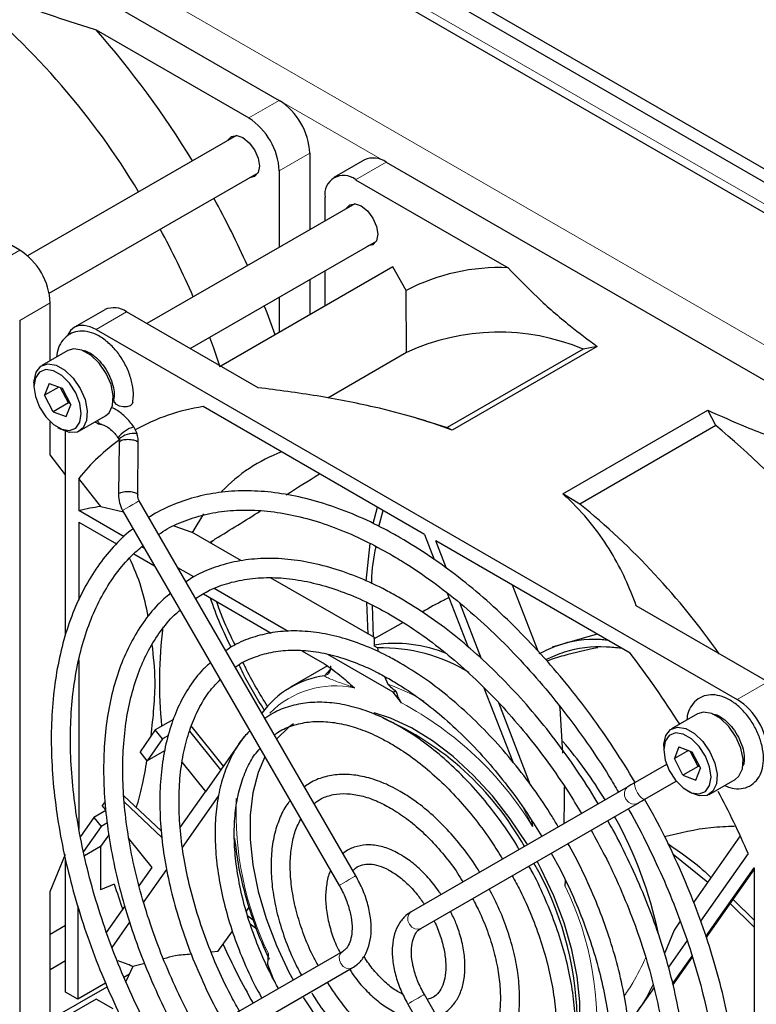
# Paper-space layout 'Blatt2' of a CAD drawing. Header units: millimetres. Extents: x 5 to 418, y 2 to 292.
# Tile 46 of 67: x 106 to 123, y 189 to 211. Entities that reach past the tile are written whole.
import ezdxf

# ---------------------------------------------------------------- set-up
doc = ezdxf.new("R2010")
doc.units = ezdxf.units.MM

psp = doc.layouts.new('Blatt2')

# ---------------------------------------------------------------- linework, layer by layer
at = {"color": 7, "linetype": 'Continuous', "lineweight": 25}
for p, q in [((98.577, 222.076), (155.499, 189.215)), ((98.577, 221.769), (155.499, 188.909)), ((133.296, 201.012), (99.037, 220.79)), ((97.074, 218.044), (111.924, 209.472)), ((107.685, 211.103), (111.217, 209.064)), ((110.933, 208.661), (106.096, 205.869)), ((112.631, 208.247), (112.631, 206.477)), ((113.899, 208.093), (113.191, 207.685)), ((114.399, 208.043), (129.248, 199.471)), ((111.924, 207.839), (111.924, 206.069)), ((105.913, 206.002), (102.869, 207.76)), ((106.596, 205.003), (111.433, 207.795)), ((113.691, 207.635), (117.223, 205.596)), ((112.984, 206.682), (112.984, 207.227)), ((113.673, 207.079), (108.861, 204.301)), ((109.861, 203.724), (114.173, 206.213)), ((114.554, 205.614), (110.57, 203.314)), ((114.867, 205.071), (114.554, 205.614)), ((112.631, 205.323), (112.631, 204.504)), ((112.984, 204.708), (112.984, 205.527)), ((111.924, 204.915), (111.924, 204.096)), ((114.874, 203.631), (114.867, 205.071)), ((106.62, 203.441), (106.62, 204.778)), ((107.888, 204.623), (107.181, 204.215)), ((111.432, 202.816), (108.388, 204.574)), ((105.913, 204.369), (105.913, 187.222)), ((107.681, 204.165), (122.53, 195.593)), ((118.963, 203.709), (115.816, 201.893)), ((119.286, 203.772), (115.929, 201.835)), ((119.286, 203.772), (118.963, 203.709)), ((107.026, 203.675), (106.425, 203.328)), ((114.874, 203.631), (113.046, 202.576)), ((106.244, 202.928), (106.244, 202.846)), ((106.595, 202.914), (106.491, 202.642)), ((106.818, 202.831), (106.491, 202.642)), ((106.595, 202.914), (106.897, 202.802)), ((107.041, 202.462), (106.86, 202.815)), ((106.897, 202.802), (107.094, 202.417)), ((106.688, 202.257), (106.491, 202.642)), ((107.041, 202.462), (106.688, 202.257)), ((106.989, 202.145), (107.094, 202.417)), ((107.041, 202.462), (107.059, 202.486)), ((107.078, 202.448), (107.041, 202.462)), ((115.286, 199.418), (110.161, 202.377)), ((106.688, 202.257), (106.989, 202.145)), ((107.3, 201.813), (107.901, 202.16)), ((115.32, 202.05), (114.883, 202.172)), ((118.493, 200.355), (121.849, 202.293)), ((122.032, 201.937), (121.849, 202.293)), ((106.62, 201.262), (106.62, 202.028)), ((106.792, 201.897), (106.863, 201.856)), ((107.814, 201.962), (107.81, 201.963)), ((108.63, 201.753), (108.555, 201.907)), ((115.32, 202.05), (115.816, 201.893)), ((115.929, 201.835), (115.816, 201.893)), ((122.032, 201.937), (118.885, 200.121)), ((106.974, 197.084), (106.974, 201.803)), ((108.189, 201.656), (108.206, 201.62)), ((108.216, 201.54), (108.203, 200.341)), ((108.648, 200.328), (108.66, 201.527)), ((106.974, 200.795), (106.62, 201.262)), ((107.283, 200.715), (107.283, 199.967)), ((107.79, 200.061), (107.283, 200.715)), ((118.885, 200.121), (118.493, 200.355)), ((107.79, 200.061), (108.314, 199.942)), ((113.696, 191.508), (108.681, 200.196)), ((108.332, 199.362), (107.283, 199.967)), ((108.296, 199.974), (113.311, 191.286)), ((114.096, 199.666), (114.198, 200.046)), ((114.231, 199.601), (114.333, 199.968)), ((107.283, 199.702), (108.158, 199.197)), ((107.283, 199.702), (107.283, 197.894)), ((109.486, 199.614), (109.897, 199.467)), ((111.051, 198.802), (109.897, 199.467)), ((115.286, 199.418), (115.512, 198.835)), ((110.38, 199.265), (110.327, 199.219)), ((110.442, 199.311), (110.334, 199.215)), ((113.936, 198.335), (114.029, 199.206)), ((120.051, 196.667), (115.551, 199.265)), ((115.799, 198.626), (115.551, 199.265)), ((108.555, 198.967), (109.037, 198.689)), ((108.807, 199.087), (108.738, 199.127)), ((109.944, 198.431), (109.577, 198.643)), ((114.128, 197.025), (111.722, 198.414)), ((117.922, 196.708), (117.327, 198.239)), ((110.166, 198.038), (111.734, 197.132)), ((112.13, 197.169), (110.413, 198.16)), ((115.814, 198.057), (116.3, 196.804)), ((113.982, 197.109), (113.951, 197.843)), ((114.108, 197.036), (114.087, 197.776)), ((116.611, 196.534), (116.109, 197.828)), ((123.237, 196.001), (120.193, 197.759)), ((114.797, 197.377), (114.11, 196.986)), ((119.289, 197.107), (118.243, 196.806)), ((114.127, 196.827), (114.128, 197.025)), ((112.446, 196.722), (112.972, 196.418)), ((114.565, 195.763), (113.051, 196.637)), ((114.197, 196.786), (114.127, 196.827)), ((114.197, 196.786), (114.213, 196.696)), ((107.283, 196.502), (107.283, 192.59)), ((113.039, 196.368), (112.185, 195.875)), ((113.072, 196.206), (113.064, 196.197)), ((114.361, 196.127), (114.44, 195.95)), ((114.753, 195.513), (114.565, 195.763)), ((116.664, 195.865), (117.33, 194.15)), ((117.745, 193.61), (117.007, 195.512)), ((118.432, 195.394), (118.413, 195.442)), ((118.493, 194.351), (118.432, 195.394)), ((109.475, 195.13), (109.054, 194.886)), ((121.611, 195.256), (121.01, 194.909)), ((109.054, 194.886), (108.7, 194.383)), ((109.222, 194.677), (109.054, 194.886)), ((110.572, 193.963), (109.851, 194.861)), ((110.633, 194.049), (109.886, 194.978)), ((109.222, 194.677), (108.869, 194.174)), ((109.356, 194.754), (109.222, 194.677)), ((111.114, 194.734), (110.21, 193.448)), ((108.869, 194.174), (108.7, 194.383)), ((109.268, 194.404), (108.869, 194.174)), ((120.828, 194.508), (120.828, 194.427)), ((121.179, 194.495), (121.075, 194.223)), ((121.402, 194.412), (121.075, 194.223)), ((121.179, 194.495), (121.481, 194.383)), ((121.625, 194.042), (121.444, 194.396)), ((121.481, 194.383), (121.678, 193.998)), ((109.677, 194.135), (110.219, 193.46)), ((121.272, 193.838), (121.075, 194.223)), ((120.894, 194.088), (120.166, 193.668)), ((121.625, 194.042), (121.272, 193.838)), ((121.573, 193.726), (121.678, 193.998)), ((121.625, 194.042), (121.643, 194.067)), ((121.662, 194.029), (121.625, 194.042)), ((120.388, 193.283), (121.116, 193.703)), ((121.272, 193.838), (121.573, 193.726)), ((121.884, 193.393), (122.486, 193.74)), ((109.633, 192.627), (110.21, 193.448)), ((119.996, 193.57), (114.98, 190.673)), ((119.996, 193.57), (119.99, 193.566)), ((121.376, 193.478), (121.447, 193.437)), ((107.891, 193.232), (107.825, 193.138)), ((108.327, 193.363), (109.189, 192.55)), ((108.333, 193.223), (109.208, 192.397)), ((109.68, 192.164), (110.516, 193.353)), ((107.906, 193.018), (107.627, 192.857)), ((107.903, 193.041), (107.825, 193.138)), ((115.202, 190.288), (120.218, 193.185)), ((107.627, 192.857), (107.319, 192.419)), ((107.627, 192.857), (107.799, 192.652)), ((107.799, 192.652), (107.392, 192.073)), ((107.943, 192.735), (107.799, 192.652)), ((107.979, 192.46), (107.787, 192.187)), ((108.981, 191.699), (108.442, 192.37)), ((122.601, 192.43), (121.519, 190.89)), ((107.787, 192.187), (107.413, 191.971)), ((107.787, 192.187), (107.787, 191.185)), ((106.62, 191.145), (106.974, 192.008)), ((106.974, 188.814), (106.974, 191.905)), ((121.048, 192.005), (121.851, 191.363)), ((122.784, 192.021), (121.683, 190.454)), ((108.681, 191.272), (108.981, 191.699)), ((108.784, 190.888), (109.32, 191.65)), ((121.806, 190.098), (122.925, 191.69)), ((121.814, 190.073), (122.928, 191.658)), ((122.928, 181.276), (122.928, 191.683)), ((118.545, 191.267), (118.551, 191.4)), ((108.104, 191.316), (107.787, 191.185)), ((106.62, 187.63), (106.62, 191.145)), ((122.437, 190.96), (122.928, 190.475)), ((107.257, 190.81), (107.257, 188.651)), ((107.924, 190.196), (108.347, 190.797)), ((111.163, 190.689), (111.226, 190.78)), ((122.345, 190.889), (122.928, 190.306)), ((111.323, 190.476), (111.196, 190.574)), ((114.98, 190.673), (114.975, 190.67)), ((106.974, 190.353), (106.62, 190.149)), ((106.974, 190.353), (106.62, 190.149)), ((108.054, 189.849), (108.464, 190.432)), ((111.402, 190.27), (111.251, 190.386)), ((121.067, 190.247), (120.855, 189.72)), ((121.212, 190.454), (121.067, 190.247)), ((110.503, 189.751), (110.839, 190.228)), ((121.367, 190.005), (120.938, 189.394)), ((113.393, 189.757), (108.377, 186.86)), ((110.503, 189.751), (110.352, 189.736)), ((111.667, 189.711), (111.655, 189.46)), ((121.035, 189.001), (121.488, 189.646)), ((121.041, 188.974), (121.495, 189.62)), ((106.974, 189.534), (106.62, 189.33)), ((108.53, 189.405), (108.374, 189.056)), ((108.809, 189.475), (108.53, 189.405)), ((108.599, 186.475), (113.615, 189.372)), ((111.655, 189.46), (111.787, 189.118)), ((108.327, 189.161), (108.453, 189.234)), ((106.62, 188.175), (107.939, 188.936)), ((107.9, 189.023), (107.257, 188.651)), ((120.604, 188.918), (120.011, 188.075)), ((107.257, 188.651), (106.974, 188.814)), ((107.681, 188.651), (106.974, 188.243)), ((108.078, 188.422), (107.681, 188.651)), ((120.299, 180.071), (115.284, 188.759)), ((114.899, 188.537), (119.914, 179.849))]:
    psp.add_line(p, q, dxfattribs=at)
at = {"color": 7, "linetype": 'Continuous', "lineweight": 18}
for p, q in [((154.438, 189.011), (99.638, 220.647)), ((130.485, 199.573), (96.544, 219.167)), ((130.132, 198.961), (96.191, 218.555)), ((111.217, 209.064), (111.924, 209.472)), ((112.631, 208.247), (111.924, 207.839)), ((114.399, 208.043), (113.691, 207.635)), ((105.206, 205.594), (105.913, 206.002)), ((106.62, 204.778), (105.913, 204.369)), ((108.388, 204.574), (107.681, 204.165)), ((112.973, 196.14), (113.107, 196.287)), ((122.53, 195.593), (123.237, 196.001))]:
    psp.add_line(p, q, dxfattribs=at)
at = {"color": 7, "linetype": 'Continuous', "lineweight": 25, "flags": 128}
for points in [[(110.735, 208.547), (110.815, 208.636), (110.939, 208.66), (111.084, 208.61), (111.229, 208.492), (111.353, 208.326), (111.435, 208.136), (111.464, 207.951)], [(111.464, 207.951), (111.435, 207.8), (111.353, 207.705), (111.235, 207.681)], [(113.475, 206.965), (113.555, 207.054), (113.679, 207.078), (113.824, 207.028), (113.969, 206.911), (114.093, 206.744), (114.175, 206.554), (114.204, 206.37)], [(114.204, 206.37), (114.175, 206.218), (114.093, 206.123), (113.975, 206.099)], [(107.681, 204.165), (107.543, 204.229), (107.41, 204.259), (107.288, 204.255), (107.181, 204.215), (107.093, 204.142), (107.028, 204.038), (107.016, 204.011)], [(110.31, 203.983), (110.398, 203.741), (110.548, 203.302)], [(107.356, 203.683), (107.164, 203.715), (107.026, 203.675)], [(107.901, 202.16), (107.985, 202.232), (108.065, 202.402), (108.08, 202.628), (108.028, 202.886), (107.915, 203.146), (107.753, 203.383), (107.559, 203.568), (107.356, 203.683)], [(106.244, 202.928), (106.246, 202.978), (106.294, 203.179), (106.403, 203.314), (106.563, 203.368), (106.755, 203.336)], [(106.755, 203.336), (106.958, 203.221), (107.152, 203.036), (107.314, 202.799), (107.427, 202.539), (107.479, 202.281), (107.464, 202.055), (107.384, 201.885), (107.248, 201.789), (107.07, 201.778), (106.869, 201.852), (106.863, 201.856)], [(106.696, 203.208), (106.518, 203.236), (106.372, 203.178), (106.277, 203.043), (106.244, 202.845), (106.277, 202.61), (106.373, 202.364), (106.519, 202.139), (106.698, 201.961), (106.888, 201.851), (107.067, 201.823), (107.212, 201.881), (107.307, 202.016), (107.34, 202.214), (107.307, 202.45), (107.212, 202.695), (107.066, 202.92), (106.887, 203.098), (106.696, 203.208)], [(108.468, 202.399), (108.396, 202.374), (108.311, 202.37), (108.227, 202.39), (108.156, 202.429), (108.109, 202.482), (108.093, 202.541), (108.094, 202.554)], [(108.532, 202.483), (108.516, 202.443), (108.468, 202.399)], [(110.172, 199.894), (109.919, 199.483), (109.907, 199.462)], [(117.672, 192.228), (117.654, 192.258), (117.274, 192.827), (116.859, 193.358), (116.415, 193.841), (115.949, 194.269), (115.47, 194.636), (114.984, 194.934), (114.501, 195.159), (114.12, 195.285)], [(121.94, 195.264), (121.748, 195.296), (121.611, 195.256)], [(122.486, 193.74), (122.569, 193.813), (122.649, 193.983), (122.664, 194.209), (122.612, 194.466), (122.499, 194.727), (122.337, 194.963), (122.144, 195.149), (121.94, 195.264)], [(112.255, 195.029), (112.149, 194.952), (111.866, 194.679)], [(120.828, 194.508), (120.83, 194.559), (120.878, 194.76), (120.987, 194.895), (121.147, 194.949), (121.339, 194.917)], [(121.28, 194.789), (121.102, 194.817), (120.956, 194.759), (120.861, 194.624), (120.828, 194.426), (120.862, 194.19), (120.957, 193.945), (121.103, 193.72), (121.282, 193.542), (121.472, 193.432), (121.651, 193.404), (121.796, 193.462), (121.891, 193.597), (121.924, 193.795), (121.891, 194.03), (121.796, 194.276), (121.65, 194.501), (121.471, 194.679), (121.28, 194.789)], [(121.339, 194.917), (121.543, 194.802), (121.736, 194.616), (121.898, 194.38), (122.011, 194.119), (122.063, 193.862), (122.048, 193.636), (121.968, 193.466), (121.832, 193.37), (121.654, 193.358), (121.453, 193.433), (121.447, 193.437)], [(111.591, 194.265), (111.438, 193.904), (111.314, 193.433), (111.252, 192.912), (111.252, 192.351), (111.314, 191.759), (111.438, 191.146), (111.62, 190.521), (111.858, 189.894), (112.149, 189.277), (112.246, 189.094)], [(118.713, 187.063), (118.826, 187.505), (118.888, 188.025), (118.888, 188.586), (118.826, 189.178), (118.703, 189.792), (118.521, 190.417), (118.282, 191.043), (117.992, 191.66), (117.895, 191.843)], [(122.928, 191.683), (122.928, 191.684), (122.927, 191.685), (122.927, 191.686), (122.927, 191.687), (122.926, 191.688), (122.926, 191.689), (122.926, 191.69), (122.925, 191.69)], [(112.483, 188.685), (112.487, 188.679), (112.866, 188.11), (113.282, 187.58), (113.726, 187.096), (114.192, 186.668), (114.671, 186.302), (115.156, 186.003), (115.64, 185.778), (116.113, 185.63), (116.569, 185.56), (116.619, 185.557)]]:
    psp.add_lwpolyline(points, dxfattribs=at)
at = {"color": 7, "linetype": 'Continuous', "lineweight": 18, "flags": 128}
for points in [[(108.599, 200.149), (108.531, 200.109), (108.456, 200.066), (108.385, 200.025), (108.331, 199.994), (108.3, 199.976), (108.296, 199.974)], [(108.681, 200.196), (108.678, 200.194), (108.651, 200.179), (108.599, 200.149)], [(113.064, 196.197), (113.038, 196.174), (112.973, 196.14)], [(119.99, 193.566), (119.941, 193.515), (119.916, 193.442), (119.921, 193.36), (119.954, 193.28), (120.01, 193.215), (120.081, 193.175), (120.156, 193.165), (120.218, 193.185)], [(120.166, 193.668), (120.164, 193.666), (120.15, 193.636), (120.156, 193.581), (120.18, 193.509), (120.219, 193.433), (120.266, 193.363), (120.316, 193.31), (120.359, 193.283), (120.388, 193.283)], [(113.615, 191.461), (113.546, 191.422), (113.471, 191.379), (113.401, 191.338), (113.347, 191.307), (113.316, 191.289), (113.311, 191.286)], [(113.696, 191.508), (113.693, 191.507), (113.666, 191.491), (113.615, 191.461)], [(114.975, 190.67), (114.925, 190.618), (114.9, 190.546), (114.905, 190.463), (114.938, 190.384), (114.994, 190.319), (115.065, 190.278), (115.14, 190.269), (115.202, 190.288)], [(113.615, 189.372), (113.546, 189.352), (113.471, 189.364), (113.401, 189.407), (113.347, 189.473), (113.316, 189.554), (113.314, 189.636), (113.341, 189.707), (113.393, 189.757), (113.394, 189.757)], [(114.899, 188.537), (114.905, 188.54), (114.938, 188.559), (114.994, 188.592), (115.065, 188.633), (115.14, 188.676), (115.208, 188.715), (115.257, 188.744), (115.282, 188.758), (115.284, 188.759)]]:
    psp.add_lwpolyline(points, dxfattribs=at)
at = {"color": 7, "linetype": 'Continuous', "lineweight": 25}
for centre, radius, start, end in [((93.44, 198.205), 17.764, 30.9975, 50.6326), ((91.75, 197.062), 21.239, 31.2247, 41.3846), ((111.096, 208.177), 1.537, 2.6055, 57.3945), ((110.388, 207.769), 1.537, 2.6055, 57.3945), ((114.106, 207.634), 0.503, 54.3824, 114.3071), ((113.415, 207.297), 0.437, 50.7967, 189.214), ((91.275, 196.724), 21.819, 24.1321, 28.7108), ((91.959, 197.114), 19.596, 23.476, 28.5769), ((105.085, 204.708), 1.537, 2.6055, 57.3945), ((117.038, 200.884), 4.716, 87.7551, 117.4087), ((108.095, 204.165), 0.503, 54.3824, 114.3071), ((92.606, 197.288), 20.373, 19.3565, 21.3792), ((117.007, 199.047), 5.056, 67.2415, 114.9535), ((110.826, 197.869), 4.556, 98.3905, 119.4462), ((108.768, 201.205), 0.734, 106.8212, 142.0899), ((110.764, 188.204), 17.764, 30.9975, 50.6326), ((108.566, 201.214), 0.543, 83.2084, 131.5613), ((110.885, 197.858), 4.597, 125.1695, 141.5733), ((113.293, 197.834), 3.732, 110.6141, 136.4117), ((41.697, 311.588), 131.652, 302.3205, 302.71682), ((108.247, 196.181), 3.906, 96.7158, 104.2811), ((107.882, 186.659), 17.387, 35.0842, 50.7362), ((50.046, 298.29), 115.95, 301.39085, 301.99682), ((119.347, 195.993), 10.199, 172.7747, 185.7546), ((114.602, 193.76), 3.131, 67.2461, 98.839), ((114.299, 192.92), 3.868, 58.4846, 91.5105), ((102.432, 183.201), 22.176, 32.1991, 37.3925), ((113.245, 194.037), 2.12, 97.363, 144.3415), ((115.6, 191.666), 4.226, 103.2051, 104.1704), ((121.702, 194.299), 1.537, 2.6055, 57.3945), ((111.553, 188.807), 6.929, 29.194, 66.3933), ((110.71, 187.975), 10.233, 31.1321, 40.4884), ((102.352, 183.107), 22.292, 23.5686, 27.683), ((111.213, 188.161), 9.703, 11.9093, 29.1054), ((111.193, 188.015), 7.636, 1.8385, 29.7338), ((125.217, 196.664), 17.929, 197.3548, 199.3306), ((127.748, 197.794), 18.85, 204.6936, 209.3421)]:
    psp.add_arc(centre, radius, start, end, dxfattribs=at)
at = {"color": 7, "linetype": 'Continuous', "lineweight": 18}
for centre, radius, start, end in [((107.851, 202.103), 0.146, 200.734, 253.9626), ((112.69, 191.166), 5.094, 59.4481, 69.9133), ((113.226, 193.759), 2.15, 78.2895, 135.0344), ((111.023, 188.509), 7.935, 31.4792, 61.9628), ((118.455, 192.974), 7.532, 177.5444, 205.6682), ((112.023, 188.087), 7.256, 353.6007, 25.9923)]:
    psp.add_arc(centre, radius, start, end, dxfattribs=at)
at = {"color": 7, "linetype": 'Continuous', "lineweight": 25}
psp.add_ellipse((106.508, 178.112), major_axis=(1.399, 11.48), ratio=0.402531, start_param=6.144995, end_param=6.221, dxfattribs=at)
for points, knots in [([(104.525, 212.294), (104.817, 212.164), (105.46, 211.877), (106.516, 211.478), (107.295, 211.228), (107.685, 211.103)], [0, 0, 0, 0, 0.292322, 0.645449, 1, 1, 1, 1]), ([(117.223, 205.596), (117.445, 205.366), (117.89, 204.905), (118.583, 204.297), (119.075, 203.93), (119.286, 203.772)], [0, 0, 0, 0, 0.362186, 0.725769, 1, 1, 1, 1]), ([(108.532, 202.483), (108.538, 202.53), (108.554, 202.661), (108.529, 202.895), (108.446, 203.177), (108.311, 203.452), (108.132, 203.701), (107.921, 203.908), (107.695, 204.052), (107.469, 204.126), (107.257, 204.13), (107.061, 204.063), (106.905, 203.928), (106.799, 203.744), (106.776, 203.597), (106.764, 203.523)], [0, 0, 0, 0, 0.046633, 0.130293, 0.214619, 0.298743, 0.382968, 0.467889, 0.55428, 0.633087, 0.706754, 0.777501, 0.852229, 0.925145, 1, 1, 1, 1]), ([(107.367, 203.677), (107.372, 203.678), (107.4, 203.68), (107.502, 203.647), (107.651, 203.551), (107.808, 203.393), (107.944, 203.195), (108.046, 202.976), (108.099, 202.766), (108.104, 202.629), (108.096, 202.57), (108.094, 202.557)], [0, 0, 0, 0, 0.030668, 0.155728, 0.289582, 0.424221, 0.561168, 0.699166, 0.836011, 0.961949, 1, 1, 1, 1]), ([(115.929, 201.835), (115.641, 201.935), (115.06, 202.135), (114.013, 202.401), (112.804, 202.639), (111.891, 202.757), (111.432, 202.816)], [0, 0, 0, 0, 0.208768, 0.419594, 0.708565, 1, 1, 1, 1]), ([(108.555, 201.907), (108.526, 201.947), (108.441, 202.065), (108.271, 202.224), (108.122, 202.328), (108.04, 202.353), (108.036, 202.355)], [0, 0, 0, 0, 0.202764, 0.585726, 0.978092, 1, 1, 1, 1]), ([(121.849, 202.293), (122.141, 202.163), (122.784, 201.876), (123.84, 201.477), (124.619, 201.227), (125.009, 201.102)], [0, 0, 0, 0, 0.292322, 0.645449, 1, 1, 1, 1]), ([(107.658, 202.019), (107.694, 202.001), (107.745, 201.976), (107.798, 201.965), (107.814, 201.962)], [0, 0, 0, 0, 0.699832, 1, 1, 1, 1]), ([(107.814, 201.962), (107.83, 201.957), (107.876, 201.945), (107.984, 201.884), (108.1, 201.776), (108.164, 201.689), (108.189, 201.656)], [0, 0, 0, 0, 0.166696, 0.47718, 0.799668, 1, 1, 1, 1]), ([(108.66, 201.527), (108.66, 201.565), (108.66, 201.641), (108.64, 201.716), (108.63, 201.753)], [0, 0, 0, 0, 0.5020881, 1, 1, 1, 1]), ([(108.206, 201.62), (108.209, 201.607), (108.216, 201.58), (108.216, 201.554), (108.216, 201.54)], [0, 0, 0, 0, 0.464, 1, 1, 1, 1]), ([(108.658, 201.527), (108.659, 201.529), (108.661, 201.539), (108.646, 201.558), (108.611, 201.58), (108.557, 201.597), (108.494, 201.609), (108.424, 201.613), (108.355, 201.609), (108.294, 201.599), (108.247, 201.581), (108.219, 201.56), (108.218, 201.546), (108.218, 201.54)], [0, 0, 0, 0, 0.027816, 0.118228, 0.2326, 0.323024, 0.413449, 0.527823, 0.618236, 0.717938, 0.823027, 0.928116, 1, 1, 1, 1]), ([(108.203, 200.341), (108.205, 200.277), (108.21, 200.15), (108.267, 200.032), (108.296, 199.974)], [0, 0, 0, 0, 0.5033401, 1, 1, 1, 1]), ([(108.206, 200.341), (108.206, 200.347), (108.207, 200.361), (108.234, 200.382), (108.282, 200.4), (108.343, 200.41), (108.412, 200.414), (108.482, 200.409), (108.545, 200.398), (108.598, 200.381), (108.633, 200.359), (108.649, 200.34), (108.646, 200.33), (108.646, 200.328)], [0, 0, 0, 0, 0.071884, 0.176973, 0.282062, 0.381764, 0.472177, 0.586551, 0.676976, 0.7674, 0.881772, 0.972184, 1, 1, 1, 1]), ([(108.681, 200.196), (108.67, 200.217), (108.649, 200.261), (108.648, 200.305), (108.648, 200.328)], [0, 0, 0, 0, 0.482597, 1, 1, 1, 1]), ([(114.723, 199.341), (114.605, 199.407), (114.264, 199.599), (113.699, 199.866), (113.034, 200.117), (112.378, 200.297), (111.738, 200.404), (111.118, 200.438), (110.523, 200.398), (109.957, 200.286), (109.429, 200.095), (109.078, 199.933), (108.916, 199.816), (108.905, 199.808)], [0, 0, 0, 0, 0.055192, 0.159988, 0.264825, 0.369614, 0.474272, 0.578693, 0.682756, 0.786364, 0.889492, 0.99223, 1, 1, 1, 1]), ([(120.193, 197.759), (120.113, 197.969), (119.952, 198.389), (119.621, 199.012), (119.201, 199.624), (118.804, 200.07), (118.546, 200.306), (118.493, 200.355)], [0, 0, 0, 0, 0.231083, 0.463124, 0.699476, 0.938163, 1, 1, 1, 1]), ([(109.13, 199.416), (109.196, 199.46), (109.405, 199.601), (109.801, 199.766), (110.312, 199.913), (110.858, 199.984), (111.43, 199.984), (112.026, 199.913), (112.64, 199.772), (113.27, 199.56), (113.891, 199.291), (114.303, 199.064), (114.501, 198.956)], [0, 0, 0, 0, 0.048881, 0.156893, 0.264841, 0.372363, 0.479319, 0.585745, 0.691768, 0.797529, 0.903147, 1, 1, 1, 1]), ([(108.541, 199.548), (108.523, 199.535), (108.354, 199.416), (108.075, 199.128), (107.71, 198.683), (107.399, 198.171), (107.137, 197.605), (106.929, 196.985), (106.775, 196.316), (106.677, 195.604), (106.636, 194.854), (106.652, 194.071), (106.724, 193.261), (106.852, 192.43), (107.035, 191.583), (107.271, 190.727), (107.559, 189.867), (107.896, 189.01), (108.283, 188.163), (108.598, 187.532), (108.796, 187.194), (108.836, 187.125)], [0, 0, 0, 0, 0.0067, 0.063373, 0.120166, 0.177176, 0.234434, 0.291919, 0.349579, 0.407354, 0.465191, 0.523054, 0.580912, 0.638754, 0.696574, 0.754374, 0.812154, 0.869917, 0.927669, 0.985413, 1, 1, 1, 1]), ([(109.222, 187.348), (109.171, 187.436), (108.966, 187.789), (108.649, 188.429), (108.273, 189.26), (107.948, 190.1), (107.671, 190.94), (107.446, 191.774), (107.274, 192.597), (107.155, 193.401), (107.091, 194.181), (107.083, 194.932), (107.129, 195.647), (107.229, 196.321), (107.382, 196.95), (107.586, 197.528), (107.841, 198.054), (108.144, 198.519), (108.453, 198.891), (108.677, 199.078), (108.768, 199.154)], [0, 0, 0, 0, 0.019391, 0.078194, 0.13699, 0.195773, 0.25454, 0.313284, 0.372002, 0.430689, 0.489344, 0.547968, 0.606567, 0.665156, 0.723752, 0.782391, 0.841132, 0.90005, 0.95923, 1, 1, 1, 1]), ([(120.169, 193.67), (120.006, 193.935), (119.68, 194.468), (119.145, 195.231), (118.58, 195.962), (117.986, 196.652), (117.369, 197.297), (116.731, 197.893), (116.079, 198.433), (115.408, 198.925), (114.954, 199.201), (114.723, 199.341)], [0, 0, 0, 0, 0.110026, 0.220697, 0.331384, 0.442096, 0.552843, 0.663634, 0.774475, 0.885372, 1, 1, 1, 1]), ([(114.073, 198.271), (114.072, 198.289), (114.062, 198.603), (114.116, 198.876), (114.166, 199.134)], [0, 0, 0, 0, 0.057026, 1, 1, 1, 1]), ([(114.501, 198.956), (114.613, 198.889), (114.941, 198.694), (115.484, 198.324), (116.122, 197.828), (116.75, 197.275), (117.362, 196.669), (117.954, 196.016), (118.522, 195.32), (119.06, 194.585), (119.48, 193.958), (119.707, 193.568), (119.779, 193.445)], [0, 0, 0, 0, 0.058289, 0.169354, 0.280478, 0.391645, 0.502856, 0.614111, 0.725403, 0.836724, 0.948066, 1, 1, 1, 1]), ([(108.89, 197.515), (108.842, 197.744), (108.74, 198.234), (108.556, 198.649), (108.459, 198.87)], [0, 0, 0, 0, 0.466103, 1, 1, 1, 1]), ([(114.723, 197.941), (114.614, 198.001), (114.299, 198.178), (113.779, 198.419), (113.166, 198.64), (112.564, 198.788), (111.979, 198.863), (111.416, 198.864), (110.879, 198.792), (110.377, 198.642), (110.004, 198.483), (109.814, 198.351), (109.765, 198.317)], [0, 0, 0, 0, 0.059772, 0.173252, 0.286784, 0.400233, 0.513467, 0.626315, 0.738604, 0.850234, 0.961258, 1, 1, 1, 1]), ([(109.986, 197.934), (110.093, 198), (110.334, 198.15), (110.756, 198.301), (111.239, 198.401), (111.753, 198.427), (112.291, 198.383), (112.85, 198.267), (113.424, 198.081), (113.976, 197.845), (114.337, 197.646), (114.501, 197.556)], [0, 0, 0, 0, 0.09305, 0.210695, 0.327996, 0.444557, 0.56032, 0.675444, 0.790153, 0.904638, 1, 1, 1, 1]), ([(109.401, 198.052), (109.301, 197.965), (109.071, 197.766), (108.765, 197.378), (108.477, 196.908), (108.242, 196.378), (108.06, 195.798), (107.933, 195.169), (107.862, 194.499), (107.849, 193.793), (107.892, 193.057), (107.992, 192.298), (108.147, 191.521), (108.356, 190.734), (108.616, 189.943), (108.927, 189.155), (109.282, 188.375), (109.554, 187.87), (109.69, 187.618)], [0, 0, 0, 0, 0.047955, 0.110359, 0.17305, 0.236087, 0.299438, 0.363024, 0.426755, 0.490557, 0.554377, 0.618181, 0.681958, 0.745705, 0.809424, 0.87312, 0.936799, 1, 1, 1, 1]), ([(110.809, 196.8), (110.721, 196.982), (110.537, 197.359), (110.4, 197.743), (110.33, 197.943)], [0, 0, 0, 0, 0.48091, 1, 1, 1, 1]), ([(110.901, 196.855), (110.804, 197.054), (110.642, 197.386), (110.521, 197.725), (110.472, 197.861)], [0, 0, 0, 0, 0.597863, 1, 1, 1, 1]), ([(119.308, 193.173), (119.279, 193.224), (119.107, 193.526), (118.754, 194.054), (118.253, 194.748), (117.719, 195.403), (117.159, 196.014), (116.577, 196.578), (115.979, 197.088), (115.36, 197.552), (114.939, 197.809), (114.723, 197.941)], [0, 0, 0, 0, 0.024937, 0.145958, 0.266992, 0.388054, 0.509159, 0.63032, 0.751549, 0.872857, 1, 1, 1, 1]), ([(115.856, 197.95), (115.817, 197.931), (115.6, 197.827), (115.399, 197.712), (115.233, 197.617)], [0, 0, 0, 0, 0.178825, 1, 1, 1, 1]), ([(110.077, 187.842), (110.062, 187.867), (109.903, 188.135), (109.64, 188.666), (109.293, 189.427), (108.998, 190.198), (108.751, 190.967), (108.555, 191.73), (108.413, 192.479), (108.325, 193.207), (108.292, 193.908), (108.314, 194.576), (108.389, 195.205), (108.518, 195.789), (108.698, 196.324), (108.927, 196.807), (109.207, 197.227), (109.443, 197.512), (109.598, 197.636), (109.63, 197.662)], [0, 0, 0, 0, 0.006894, 0.072038, 0.137173, 0.20229, 0.267382, 0.332441, 0.39746, 0.462434, 0.527361, 0.592246, 0.657105, 0.721962, 0.786863, 0.851891, 0.91716, 0.982804, 1, 1, 1, 1]), ([(114.501, 197.556), (114.604, 197.494), (114.904, 197.316), (115.4, 196.973), (115.984, 196.509), (116.555, 195.989), (117.11, 195.418), (117.644, 194.801), (118.149, 194.142), (118.579, 193.524), (118.823, 193.116), (118.922, 192.95)], [0, 0, 0, 0, 0.063764, 0.185326, 0.306971, 0.428675, 0.550442, 0.672268, 0.794141, 0.91605, 1, 1, 1, 1]), ([(114.723, 196.437), (114.625, 196.492), (114.342, 196.65), (113.873, 196.861), (113.322, 197.045), (112.783, 197.155), (112.263, 197.192), (111.767, 197.154), (111.303, 197.039), (110.94, 196.895), (110.75, 196.764), (110.687, 196.721)], [0, 0, 0, 0, 0.066253, 0.192017, 0.317847, 0.443512, 0.568766, 0.69331, 0.816901, 0.939526, 1, 1, 1, 1]), ([(108.957, 194.748), (109.005, 195.184), (109.087, 195.933), (109.013, 196.591), (108.982, 196.866)], [0, 0, 0, 0, 0.581954, 1, 1, 1, 1]), ([(117.942, 196.655), (118.084, 196.723), (118.513, 196.93), (119.06, 197.013), (119.468, 196.979), (119.519, 196.974)], [0, 0, 0, 0, 0.302483, 0.913815, 1, 1, 1, 1]), ([(110.906, 196.34), (110.921, 196.351), (111.046, 196.449), (111.321, 196.571), (111.731, 196.697), (112.178, 196.745), (112.65, 196.724), (113.144, 196.631), (113.654, 196.468), (114.109, 196.27), (114.392, 196.112), (114.501, 196.052)], [0, 0, 0, 0, 0.01727, 0.148222, 0.27954, 0.409974, 0.539118, 0.66715, 0.794464, 0.921409, 1, 1, 1, 1]), ([(118.094, 196.515), (118.238, 196.58), (118.663, 196.772), (119.265, 196.845), (119.729, 196.798), (119.844, 196.787)], [0, 0, 0, 0, 0.276792, 0.820523, 1, 1, 1, 1]), ([(119.303, 196.791), (119.036, 196.736), (118.63, 196.652), (118.251, 196.526), (118.121, 196.483)], [0, 0, 0, 0, 0.658977, 1, 1, 1, 1]), ([(110.332, 196.446), (110.27, 196.392), (110.091, 196.234), (109.845, 195.906), (109.597, 195.47), (109.402, 194.976), (109.261, 194.433), (109.177, 193.845), (109.149, 193.219), (109.178, 192.562), (109.265, 191.881), (109.406, 191.182), (109.602, 190.474), (109.848, 189.763), (110.146, 189.059), (110.404, 188.519), (110.574, 188.224), (110.615, 188.153)], [0, 0, 0, 0, 0.037669, 0.108408, 0.17959, 0.251301, 0.323471, 0.395956, 0.468611, 0.541328, 0.61403, 0.686692, 0.759308, 0.831882, 0.904423, 0.976943, 1, 1, 1, 1]), ([(111.657, 195.425), (111.472, 195.725), (111.267, 196.058), (111.107, 196.409), (111.091, 196.445)], [0, 0, 0, 0, 0.89883, 1, 1, 1, 1]), ([(112.972, 196.418), (113.09, 196.335), (113.323, 196.171), (113.549, 195.964), (113.661, 195.865), (113.663, 195.864)], [0, 0, 0, 0, 0.506262, 0.994029, 1, 1, 1, 1]), ([(118.386, 192.64), (118.339, 192.72), (118.163, 193.024), (117.818, 193.525), (117.355, 194.134), (116.862, 194.7), (116.346, 195.222), (115.812, 195.69), (115.269, 196.104), (114.903, 196.327), (114.723, 196.437)], [0, 0, 0, 0, 0.048773, 0.184963, 0.321182, 0.457455, 0.593806, 0.730259, 0.866833, 1, 1, 1, 1]), ([(111.584, 195.337), (111.408, 195.619), (111.194, 195.965), (111.027, 196.33), (110.997, 196.397)], [0, 0, 0, 0, 0.816789, 1, 1, 1, 1]), ([(113.107, 196.363), (113.108, 196.362), (113.109, 196.361), (113.117, 196.319), (113.107, 196.25), (113.075, 196.216), (113.061, 196.202)], [0, 0, 0, 0, 0.215872, 0.45982, 0.775025, 1, 1, 1, 1]), ([(111.001, 188.375), (110.93, 188.502), (110.736, 188.847), (110.466, 189.431), (110.191, 190.116), (109.967, 190.803), (109.793, 191.483), (109.673, 192.148), (109.608, 192.791), (109.596, 193.405), (109.639, 193.982), (109.735, 194.517), (109.883, 195.004), (110.08, 195.436), (110.304, 195.792), (110.48, 195.973), (110.559, 196.054)], [0, 0, 0, 0, 0.043161, 0.118087, 0.192987, 0.267849, 0.342659, 0.417402, 0.492072, 0.566665, 0.641195, 0.7157, 0.790231, 0.864912, 0.939937, 1, 1, 1, 1]), ([(114.44, 195.95), (114.458, 195.929), (114.506, 195.872), (114.585, 195.815), (114.634, 195.78)], [0, 0, 0, 0, 0.38016, 1, 1, 1, 1]), ([(114.501, 196.052), (114.592, 195.997), (114.859, 195.838), (115.301, 195.527), (115.819, 195.101), (116.324, 194.621), (116.81, 194.092), (117.271, 193.519), (117.673, 192.96), (117.902, 192.582), (118.002, 192.418)], [0, 0, 0, 0, 0.071798, 0.208792, 0.345911, 0.483124, 0.620436, 0.757831, 0.895291, 1, 1, 1, 1]), ([(114.634, 195.78), (114.641, 195.746), (114.651, 195.693), (114.693, 195.602), (114.729, 195.549), (114.753, 195.513)], [0, 0, 0, 0, 0.391489, 0.591655, 1, 1, 1, 1]), ([(114.723, 194.959), (114.637, 195.007), (114.388, 195.145), (113.976, 195.323), (113.494, 195.466), (113.026, 195.534), (112.577, 195.527), (112.16, 195.442), (111.828, 195.318), (111.654, 195.196), (111.592, 195.153)], [0, 0, 0, 0, 0.07526, 0.218084, 0.360987, 0.503508, 0.645119, 0.785279, 0.923792, 1, 1, 1, 1]), ([(122.242, 193.6), (122.28, 193.581), (122.387, 193.529), (122.568, 193.514), (122.774, 193.554), (122.948, 193.67), (123.07, 193.844), (123.135, 194.057), (123.145, 194.304), (123.097, 194.578), (122.993, 194.86), (122.84, 195.127), (122.648, 195.361), (122.427, 195.548), (122.196, 195.666), (121.972, 195.712), (121.759, 195.685), (121.573, 195.584), (121.442, 195.417), (121.374, 195.257), (121.367, 195.148), (121.365, 195.114)], [0, 0, 0, 0, 0.029219, 0.082814, 0.133515, 0.187748, 0.239725, 0.292719, 0.349452, 0.408976, 0.468866, 0.528626, 0.588641, 0.649317, 0.711248, 0.765741, 0.816909, 0.872087, 0.924368, 0.976828, 1, 1, 1, 1]), ([(111.813, 194.77), (111.833, 194.786), (111.946, 194.878), (112.191, 194.982), (112.549, 195.076), (112.942, 195.092), (113.36, 195.039), (113.795, 194.915), (114.178, 194.753), (114.415, 194.622), (114.501, 194.574)], [0, 0, 0, 0, 0.031511, 0.181744, 0.332668, 0.481729, 0.628482, 0.773617, 0.917932, 1, 1, 1, 1]), ([(121.964, 195.251), (121.982, 195.25), (122.032, 195.248), (122.165, 195.184), (122.323, 195.055), (122.472, 194.875), (122.593, 194.663), (122.672, 194.442), (122.701, 194.244), (122.688, 194.107), (122.668, 194.069), (122.661, 194.057)], [0, 0, 0, 0, 0.073882, 0.198638, 0.321254, 0.445504, 0.571454, 0.697515, 0.821423, 0.942076, 1, 1, 1, 1]), ([(111.246, 194.864), (111.212, 194.832), (111.077, 194.706), (110.891, 194.424), (110.691, 194.022), (110.548, 193.563), (110.46, 193.059), (110.429, 192.514), (110.455, 191.938), (110.538, 191.339), (110.677, 190.725), (110.868, 190.104), (111.112, 189.486), (111.332, 189.006), (111.482, 188.743), (111.521, 188.676)], [0, 0, 0, 0, 0.028164, 0.11159, 0.195811, 0.280924, 0.366734, 0.452948, 0.539322, 0.625685, 0.71198, 0.798198, 0.88435, 0.970456, 1, 1, 1, 1]), ([(117.482, 192.118), (117.462, 192.152), (117.331, 192.383), (117.05, 192.784), (116.642, 193.312), (116.204, 193.795), (115.745, 194.231), (115.278, 194.606), (114.934, 194.836), (114.752, 194.942), (114.723, 194.959)], [0, 0, 0, 0, 0.027676, 0.186141, 0.344657, 0.503275, 0.662046, 0.821014, 0.971812, 1, 1, 1, 1]), ([(111.906, 188.898), (111.848, 189.003), (111.684, 189.298), (111.461, 189.801), (111.239, 190.395), (111.069, 190.986), (110.951, 191.565), (110.886, 192.123), (110.876, 192.652), (110.92, 193.143), (111.015, 193.59), (111.162, 193.984), (111.317, 194.276), (111.438, 194.412), (111.479, 194.459)], [0, 0, 0, 0, 0.050061, 0.140728, 0.231343, 0.321874, 0.412292, 0.502574, 0.59271, 0.682723, 0.77269, 0.862739, 0.953175, 1, 1, 1, 1]), ([(114.501, 194.574), (114.58, 194.527), (114.809, 194.39), (115.19, 194.114), (115.634, 193.732), (116.064, 193.297), (116.471, 192.815), (116.819, 192.346), (117.014, 192.028), (117.096, 191.895)], [0, 0, 0, 0, 0.083653, 0.243484, 0.403529, 0.563744, 0.724124, 0.884634, 1, 1, 1, 1]), ([(108.619, 193.087), (108.666, 193.255), (108.77, 193.626), (108.829, 193.987), (108.861, 194.184)], [0, 0, 0, 0, 0.45268, 1, 1, 1, 1]), ([(114.723, 193.463), (114.651, 193.503), (114.443, 193.617), (114.098, 193.755), (113.696, 193.848), (113.31, 193.865), (112.953, 193.801), (112.682, 193.699), (112.55, 193.596), (112.509, 193.565)], [0, 0, 0, 0, 0.089626, 0.259634, 0.429681, 0.598513, 0.764759, 0.927707, 1, 1, 1, 1]), ([(116.564, 191.588), (116.54, 191.629), (116.422, 191.832), (116.171, 192.168), (115.819, 192.585), (115.44, 192.953), (115.072, 193.249), (114.83, 193.398), (114.723, 193.463)], [0, 0, 0, 0, 0.050512, 0.248215, 0.44608, 0.644248, 0.842849, 1, 1, 1, 1]), ([(118.526, 192.721), (118.526, 192.764), (118.525, 193.061), (118.529, 193.337), (118.533, 193.572)], [0, 0, 0, 0, 0.145974, 1, 1, 1, 1]), ([(120.166, 193.668), (120.141, 193.654), (120.074, 193.615), (120.026, 193.587), (119.996, 193.57)], [0, 0, 0, 0, 0.364827, 1, 1, 1, 1]), ([(112.178, 193.248), (112.161, 193.229), (112.066, 193.123), (111.941, 192.873), (111.811, 192.503), (111.74, 192.081), (111.726, 191.621), (111.77, 191.132), (111.87, 190.625), (112.026, 190.111), (112.213, 189.632), (112.368, 189.336), (112.437, 189.205)], [0, 0, 0, 0, 0.023419, 0.130786, 0.240009, 0.350938, 0.462883, 0.575192, 0.687431, 0.799511, 0.911447, 1, 1, 1, 1]), ([(112.731, 193.18), (112.787, 193.221), (112.918, 193.32), (113.171, 193.397), (113.48, 193.422), (113.817, 193.371), (114.16, 193.26), (114.391, 193.137), (114.501, 193.078)], [0, 0, 0, 0, 0.1328, 0.316093, 0.497526, 0.673402, 0.845676, 1, 1, 1, 1]), ([(120.074, 180.462), (120.1, 180.473), (120.294, 180.562), (120.619, 180.794), (121.042, 181.159), (121.416, 181.594), (121.743, 182.088), (122.019, 182.639), (122.242, 183.245), (122.411, 183.9), (122.525, 184.6), (122.582, 185.34), (122.582, 186.115), (122.526, 186.918), (122.413, 187.744), (122.245, 188.587), (122.024, 189.441), (121.75, 190.3), (121.426, 191.159), (121.053, 192.009), (120.706, 192.72), (120.469, 193.137), (120.386, 193.282)], [0, 0, 0, 0, 0.008049, 0.060807, 0.113541, 0.166356, 0.219352, 0.272576, 0.326022, 0.379645, 0.433391, 0.487207, 0.541056, 0.594906, 0.648743, 0.702562, 0.75636, 0.81014, 0.863903, 0.917655, 0.971398, 1, 1, 1, 1]), ([(120.218, 193.185), (120.234, 193.194), (120.279, 193.22), (120.346, 193.259), (120.388, 193.283)], [0, 0, 0, 0, 0.364827, 1, 1, 1, 1]), ([(114.501, 193.078), (114.564, 193.04), (114.748, 192.929), (115.055, 192.697), (115.41, 192.368), (115.746, 191.989), (116.006, 191.651), (116.137, 191.432), (116.178, 191.365)], [0, 0, 0, 0, 0.104741, 0.305388, 0.506503, 0.708009, 0.909844, 1, 1, 1, 1]), ([(120.005, 193.062), (120.013, 193.048), (120.178, 192.771), (120.462, 192.209), (120.851, 191.381), (121.189, 190.543), (121.48, 189.702), (121.72, 188.866), (121.907, 188.039), (122.041, 187.229), (122.12, 186.442), (122.144, 185.682), (122.113, 184.957), (122.028, 184.271), (121.89, 183.629), (121.699, 183.036), (121.459, 182.496), (121.169, 182.012), (120.833, 181.586), (120.45, 181.226), (120.121, 180.98), (119.907, 180.878), (119.85, 180.85)], [0, 0, 0, 0, 0.002759, 0.057012, 0.111259, 0.165497, 0.21972, 0.273924, 0.328104, 0.382257, 0.436381, 0.490475, 0.544544, 0.5986, 0.652655, 0.70674, 0.760902, 0.815207, 0.869731, 0.924543, 0.97966, 1, 1, 1, 1]), ([(112.823, 189.428), (112.781, 189.505), (112.654, 189.737), (112.489, 190.14), (112.331, 190.621), (112.226, 191.093), (112.175, 191.544), (112.177, 191.963), (112.232, 192.338), (112.316, 192.627), (112.397, 192.766), (112.427, 192.817)], [0, 0, 0, 0, 0.062174, 0.186469, 0.310599, 0.434469, 0.557998, 0.681147, 0.803992, 0.926792, 1, 1, 1, 1]), ([(117.756, 192.813), (117.768, 192.761), (117.779, 192.708), (117.79, 192.655), (117.79, 192.653)], [0, 0, 0, 0, 0.966494, 1, 1, 1, 1]), ([(119.218, 181.945), (119.353, 182.022), (119.637, 182.182), (120.019, 182.509), (120.369, 182.903), (120.669, 183.359), (120.92, 183.872), (121.117, 184.439), (121.26, 185.054), (121.347, 185.713), (121.377, 186.409), (121.35, 187.137), (121.266, 187.89), (121.127, 188.662), (120.933, 189.447), (120.687, 190.238), (120.391, 191.028), (120.044, 191.81), (119.755, 192.399), (119.57, 192.718), (119.53, 192.787)], [0, 0, 0, 0, 0.0523, 0.109475, 0.166719, 0.224194, 0.28198, 0.340069, 0.398397, 0.456881, 0.515448, 0.574045, 0.632633, 0.691197, 0.749734, 0.808244, 0.866732, 0.925203, 0.983663, 1, 1, 1, 1]), ([(119.145, 192.565), (119.252, 192.372), (119.495, 191.932), (119.823, 191.226), (120.136, 190.458), (120.399, 189.688), (120.611, 188.922), (120.771, 188.168), (120.876, 187.432), (120.927, 186.722), (120.923, 186.042), (120.864, 185.4), (120.753, 184.801), (120.589, 184.25), (120.375, 183.751), (120.112, 183.308), (119.804, 182.922), (119.448, 182.605), (119.176, 182.409), (119.012, 182.339), (118.995, 182.331)], [0, 0, 0, 0, 0.0463606, 0.1054589, 0.1645436, 0.2236076, 0.2826438, 0.3416456, 0.4006078, 0.4595276, 0.518407, 0.5772566, 0.6360971, 0.6949603, 0.7539106, 0.8130437, 0.8724786, 0.9323234, 0.9926032, 1, 1, 1, 1]), ([(120.844, 192.417), (121.202, 192.504), (121.744, 192.636), (122.286, 192.652), (122.469, 192.658)], [0, 0, 0, 0, 0.660922, 1, 1, 1, 1]), ([(110.891, 192.369), (110.913, 192.179), (110.96, 191.786), (111.1, 191.169), (111.294, 190.533), (111.493, 189.998), (111.642, 189.682), (111.693, 189.575)], [0, 0, 0, 0, 0.210414, 0.435308, 0.660034, 0.884612, 1, 1, 1, 1]), ([(114.723, 192.004), (114.668, 192.033), (114.51, 192.119), (114.245, 192.207), (113.938, 192.237), (113.66, 192.178), (113.478, 192.097), (113.409, 192.025), (113.402, 192.018)], [0, 0, 0, 0, 0.11698, 0.338522, 0.559255, 0.773358, 0.978217, 1, 1, 1, 1]), ([(118.293, 183.546), (118.345, 183.569), (118.536, 183.656), (118.828, 183.879), (119.162, 184.209), (119.446, 184.605), (119.68, 185.057), (119.862, 185.563), (119.989, 186.118), (120.059, 186.716), (120.073, 187.35), (120.029, 188.014), (119.929, 188.7), (119.774, 189.402), (119.565, 190.111), (119.306, 190.822), (118.995, 191.523), (118.761, 192.004), (118.62, 192.242), (118.611, 192.257)], [0, 0, 0, 0, 0.023224, 0.08673, 0.15021, 0.213925, 0.278073, 0.342691, 0.407694, 0.472946, 0.538322, 0.603733, 0.669122, 0.734472, 0.799783, 0.865057, 0.930303, 0.995533, 1, 1, 1, 1]), ([(120.925, 192.252), (121.256, 192.025), (121.596, 191.791), (121.915, 191.475), (121.924, 191.466)], [0, 0, 0, 0, 0.972646, 1, 1, 1, 1]), ([(115.668, 191.071), (115.654, 191.094), (115.569, 191.235), (115.376, 191.467), (115.101, 191.743), (114.878, 191.911), (114.752, 191.986), (114.723, 192.004)], [0, 0, 0, 0, 0.056011, 0.346933, 0.638777, 0.916757, 1, 1, 1, 1]), ([(118.223, 192.033), (118.302, 191.891), (118.503, 191.529), (118.778, 190.928), (119.05, 190.243), (119.271, 189.556), (119.44, 188.877), (119.557, 188.213), (119.619, 187.572), (119.626, 186.96), (119.579, 186.386), (119.479, 185.855), (119.328, 185.372), (119.128, 184.942), (118.881, 184.569), (118.588, 184.259), (118.317, 184.045), (118.131, 183.959), (118.071, 183.932)], [0, 0, 0, 0, 0.042799, 0.108887, 0.174954, 0.240985, 0.306969, 0.372895, 0.438754, 0.504547, 0.570286, 0.636004, 0.701752, 0.767641, 0.833849, 0.900591, 0.968029, 1, 1, 1, 1]), ([(113.115, 191.627), (113.111, 191.62), (113.061, 191.531), (113.016, 191.315), (112.987, 190.984), (113.022, 190.617), (113.115, 190.236), (113.222, 189.932), (113.311, 189.767), (113.335, 189.723)], [0, 0, 0, 0, 0.01416, 0.191406, 0.374627, 0.560975, 0.747643, 0.933826, 1, 1, 1, 1]), ([(113.632, 191.62), (113.652, 191.643), (113.712, 191.715), (113.837, 191.766), (114.016, 191.788), (114.225, 191.749), (114.392, 191.68), (114.485, 191.628), (114.501, 191.619)], [0, 0, 0, 0, 0.115078, 0.34751, 0.558267, 0.760041, 0.960159, 1, 1, 1, 1]), ([(114.501, 191.619), (114.544, 191.592), (114.67, 191.515), (114.881, 191.339), (115.105, 191.105), (115.228, 190.926), (115.282, 190.848)], [0, 0, 0, 0, 0.157084, 0.459955, 0.764648, 1, 1, 1, 1]), ([(117.388, 185.113), (117.428, 185.13), (117.592, 185.199), (117.844, 185.392), (118.134, 185.688), (118.372, 186.048), (118.561, 186.463), (118.695, 186.93), (118.773, 187.442), (118.794, 187.992), (118.758, 188.573), (118.665, 189.175), (118.517, 189.791), (118.317, 190.413), (118.063, 191.029), (117.856, 191.472), (117.724, 191.7), (117.704, 191.733)], [0, 0, 0, 0, 0.0227563, 0.0951274, 0.1674081, 0.2400642, 0.3134505, 0.3875973, 0.4623068, 0.537325, 0.6124537, 0.6875556, 0.7625954, 0.8375689, 0.9124875, 0.98737, 1, 1, 1, 1]), ([(113.615, 189.372), (113.657, 189.4), (113.767, 189.472), (113.904, 189.643), (114.01, 189.883), (114.06, 190.168), (114.053, 190.489), (113.987, 190.833), (113.87, 191.18), (113.754, 191.4), (113.696, 191.508)], [0, 0, 0, 0, 0.077401, 0.20106, 0.326382, 0.457201, 0.592827, 0.73021, 0.867315, 1, 1, 1, 1]), ([(117.317, 191.51), (117.38, 191.396), (117.548, 191.092), (117.773, 190.58), (117.993, 189.986), (118.161, 189.395), (118.277, 188.817), (118.339, 188.26), (118.346, 187.732), (118.3, 187.243), (118.202, 186.799), (118.055, 186.406), (117.861, 186.067), (117.622, 185.791), (117.39, 185.599), (117.223, 185.526), (117.165, 185.5)], [0, 0, 0, 0, 0.045515, 0.121607, 0.197654, 0.273629, 0.349509, 0.425274, 0.500916, 0.576458, 0.651963, 0.727546, 0.803469, 0.880142, 0.958002, 1, 1, 1, 1]), ([(113.311, 191.286), (113.339, 191.237), (113.419, 191.091), (113.521, 190.838), (113.596, 190.544), (113.618, 190.275), (113.592, 190.05), (113.526, 189.882), (113.455, 189.797), (113.407, 189.766), (113.393, 189.757)], [0, 0, 0, 0, 0.075721, 0.222129, 0.367935, 0.512234, 0.654747, 0.796595, 0.940959, 1, 1, 1, 1]), ([(116.472, 186.7), (116.496, 186.708), (116.628, 186.756), (116.832, 186.911), (117.072, 187.163), (117.26, 187.477), (117.396, 187.843), (117.476, 188.258), (117.499, 188.712), (117.465, 189.197), (117.373, 189.702), (117.226, 190.216), (117.034, 190.722), (116.869, 191.047), (116.789, 191.205)], [0, 0, 0, 0, 0.018875, 0.105724, 0.192195, 0.279301, 0.367864, 0.457877, 0.548811, 0.640112, 0.731392, 0.822548, 0.913581, 1, 1, 1, 1]), ([(118.545, 191.267), (118.546, 191.291), (118.549, 191.327), (118.557, 191.368), (118.56, 191.382)], [0, 0, 0, 0, 0.656747, 1, 1, 1, 1]), ([(116.401, 190.981), (116.459, 190.87), (116.6, 190.603), (116.772, 190.166), (116.919, 189.686), (117.012, 189.217), (117.053, 188.773), (117.039, 188.362), (116.975, 187.995), (116.862, 187.679), (116.707, 187.418), (116.507, 187.222), (116.354, 187.111), (116.256, 187.085), (116.251, 187.083)], [0, 0, 0, 0, 0.0660076, 0.1587803, 0.2514146, 0.3438409, 0.4360021, 0.5278818, 0.6195676, 0.7112752, 0.8035581, 0.897516, 0.9944217, 1, 1, 1, 1]), ([(114.98, 190.673), (114.938, 190.645), (114.828, 190.573), (114.691, 190.402), (114.585, 190.162), (114.535, 189.877), (114.541, 189.556), (114.607, 189.212), (114.725, 188.865), (114.841, 188.645), (114.899, 188.537)], [0, 0, 0, 0, 0.077401, 0.20106, 0.326382, 0.457201, 0.592827, 0.73021, 0.867315, 1, 1, 1, 1]), ([(115.574, 188.255), (115.623, 188.272), (115.756, 188.319), (115.93, 188.474), (116.086, 188.698), (116.187, 188.974), (116.233, 189.294), (116.221, 189.649), (116.15, 190.027), (116.04, 190.378), (115.934, 190.594), (115.89, 190.685)], [0, 0, 0, 0, 0.067332, 0.182316, 0.29656, 0.413555, 0.53482, 0.658991, 0.783978, 0.908704, 1, 1, 1, 1]), ([(115.284, 188.759), (115.256, 188.808), (115.176, 188.954), (115.074, 189.207), (114.999, 189.501), (114.977, 189.77), (115.003, 189.995), (115.069, 190.163), (115.14, 190.248), (115.188, 190.279), (115.202, 190.288)], [0, 0, 0, 0, 0.075721, 0.222129, 0.367935, 0.512234, 0.654747, 0.796595, 0.940959, 1, 1, 1, 1]), ([(115.507, 190.465), (115.509, 190.461), (115.572, 190.349), (115.657, 190.115), (115.751, 189.782), (115.788, 189.468), (115.776, 189.191), (115.717, 188.964), (115.62, 188.797), (115.504, 188.688), (115.4, 188.659), (115.349, 188.645)], [0, 0, 0, 0, 0.004053, 0.13043, 0.256282, 0.381252, 0.505123, 0.628229, 0.751819, 0.879908, 1, 1, 1, 1]), ([(109.888, 189.689), (109.763, 189.681), (109.544, 189.668), (109.333, 189.609), (109.242, 189.583)], [0, 0, 0, 0, 0.57173, 1, 1, 1, 1]), ([(114.787, 188.761), (114.745, 188.782), (114.621, 188.842), (114.406, 189.01), (114.164, 189.254), (113.988, 189.472), (113.907, 189.61), (113.889, 189.642)], [0, 0, 0, 0, 0.135898, 0.397166, 0.659261, 0.92268, 1, 1, 1, 1]), ([(113.557, 189.338), (113.6, 189.272), (113.718, 189.09), (113.95, 188.829), (114.24, 188.568), (114.546, 188.368), (114.834, 188.238), (115.015, 188.212), (115.092, 188.201)], [0, 0, 0, 0, 0.106026, 0.292577, 0.479898, 0.668428, 0.858337, 1, 1, 1, 1]), ([(115.782, 187.006), (115.744, 187.004), (115.604, 186.997), (115.331, 187.058), (114.976, 187.188), (114.61, 187.387), (114.245, 187.648), (113.887, 187.966), (113.546, 188.335), (113.261, 188.697), (113.106, 188.944), (113.045, 189.043)], [0, 0, 0, 0, 0.048255, 0.174917, 0.299362, 0.423027, 0.546577, 0.670264, 0.794189, 0.918328, 1, 1, 1, 1]), ([(120.584, 188.991), (120.544, 188.91), (120.419, 188.656), (120.257, 188.425), (120.146, 188.267)], [0, 0, 0, 0, 0.315093, 1, 1, 1, 1]), ([(112.675, 188.796), (112.71, 188.738), (112.841, 188.52), (113.106, 188.171), (113.463, 187.761), (113.845, 187.401), (114.244, 187.095), (114.651, 186.851), (115.061, 186.673), (115.464, 186.572), (115.791, 186.538), (115.971, 186.568), (116.03, 186.578)], [0, 0, 0, 0, 0.04072, 0.15326, 0.265905, 0.378733, 0.491819, 0.60521, 0.71888, 0.832538, 0.945517, 1, 1, 1, 1])]:
    psp.add_open_spline(points, degree=3, knots=knots, dxfattribs=at)
at = {"color": 7, "linetype": 'Continuous', "lineweight": 18}
for points, knots in [([(113.663, 195.864), (113.576, 195.895), (113.376, 195.965), (113.153, 196.047), (113.009, 196.109), (112.983, 196.132), (112.973, 196.14)], [0, 0, 0, 0, 0.302201, 0.699126, 0.892678, 1, 1, 1, 1]), ([(117.79, 192.653), (117.751, 192.729), (117.678, 192.868), (117.611, 193.008), (117.581, 193.071)], [0, 0, 0, 0, 0.551995, 1, 1, 1, 1]), ([(119.914, 188.727), (119.982, 188.825), (120.174, 189.103), (120.318, 189.412), (120.412, 189.612)], [0, 0, 0, 0, 0.3521, 1, 1, 1, 1])]:
    psp.add_open_spline(points, degree=3, knots=knots, dxfattribs=at)

doc.saveas('drawing.dxf')
